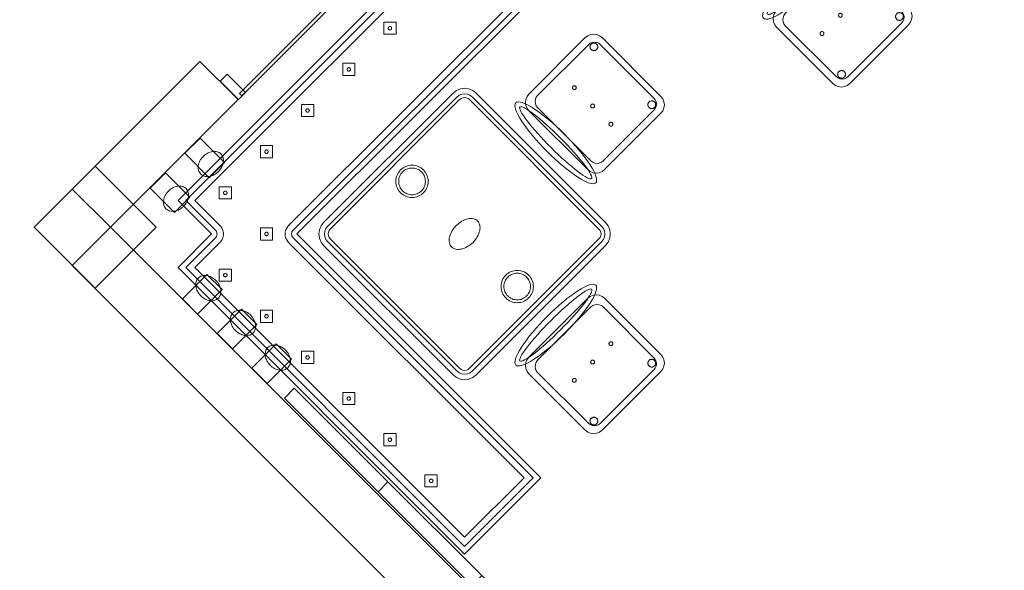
# Model space of a CAD drawing. Header units: metres. Extents: x 2172.2 to 2210.6, y 415.3 to 458.1.
# Tile 36 of 67: x 2172.4 to 2177, y 447.9 to 450.5. Entities that reach past the tile are written whole.
import ezdxf

# ---------------------------------------------------------------- set-up
doc = ezdxf.new("R2010")
doc.units = ezdxf.units.M
for name, color, linetype, lineweight in [('NC_N1_BANQUETTES', 7, 'CONTINUOUS', 13), ('NC_N1_CHAIRS', 7, 'CONTINUOUS', 13), ('NC_N1_COLUMNS', 7, 'CONTINUOUS', 25), ('NC_N1_GLAZING', 7, 'CONTINUOUS', 13), ('NC_N1_TABLES', 7, 'CONTINUOUS', 13), ('NC_N1_WALL_DECOR', 7, 'CONTINUOUS', 13), ('NC_N1_WALL_LIGHTS', 7, 'CONTINUOUS', 13), ('NC_N1_WALLS', 7, 'CONTINUOUS', 25)]:
    doc.layers.add(name, color=color, linetype=linetype, lineweight=lineweight)

# ---------------------------------------------------------------- blocks, each defined once
blk = doc.blocks.new('NC_N1_ARCHITECTURE')
at = {"layer": 'NC_N1_COLUMNS', "linetype": 'CONTINUOUS', "lineweight": -2}
blk.add_lwpolyline([(-17.257515, 15.798936), (-16.974674, 15.516096), (-17.257515, 15.233257), (-17.540321, 15.51613)], close=True, dxfattribs=at)
at = {"layer": 'NC_N1_GLAZING', "linetype": 'CONTINUOUS', "lineweight": -2}
blk.add_lwpolyline([(-13.837099, 18.887014), (-13.826492, 18.876408), (-16.576925, 16.125977), (-16.58753, 16.136581)], close=True, dxfattribs=at)
at = {"layer": 'NC_N1_WALLS', "linetype": 'CONTINUOUS', "lineweight": -2}
for points in [[(-17.186804, 15.516096), (-17.363581, 15.692873), (-16.771379, 16.285074), (-16.594603, 16.108297)], [(-16.678041, 16.194565), (-16.645514, 16.227093), (-16.560661, 16.142239), (-16.593187, 16.109713)], [(-17.430969, 6.977996), (-17.607746, 7.154773), (-13.39339, 11.369129), (-17.363581, 15.33932), (-17.186804, 15.516096), (-13.039837, 11.369129)]]:
    blk.add_lwpolyline(points, close=True, dxfattribs=at)
blk = doc.blocks.new('NC_N1_UNIQUE_WALL_COMPOSITION_04')
at = {"color": 0, "linetype": 'CONTINUOUS', "lineweight": -2}
blk.add_lwpolyline([(0.9225, -0.065), (0.9225, 0), (-0.9225, 0), (-0.9225, -0.065)], close=True, dxfattribs=at)
for points in [[(-0.3075, -0.065), (-0.3075, 0)], [(0.3075, -0.065), (0.3075, 0)]]:
    blk.add_lwpolyline(points, dxfattribs=at)
blk = doc.blocks.new('NC_N1_SCONCE')
at = {"color": 0, "linetype": 'CONTINUOUS', "lineweight": -2}
for points in [[(0.05, -0.16), (0.05, 0), (-0.05, 0), (-0.05, -0.16)], [(0.066, -0.12), (0.0657, -0.1151), (0.0647, -0.1102), (0.0632, -0.1055), (0.061, -0.1009), (0.0582, -0.0964), (0.0549, -0.0922), (0.051, -0.0883), (0.0467, -0.0846), (0.0419, -0.0813), (0.0367, -0.0784), (0.0311, -0.0759), (0.0253, -0.0738), (0.0192, -0.0722), (0.0129, -0.071), (0.0065, -0.0702), (0, -0.07), (-0.0065, -0.0702), (-0.0129, -0.071), (-0.0192, -0.0722), (-0.0253, -0.0738), (-0.0311, -0.0759), (-0.0367, -0.0784), (-0.0419, -0.0813), (-0.0467, -0.0846), (-0.051, -0.0883), (-0.0549, -0.0922), (-0.0582, -0.0964), (-0.061, -0.1009), (-0.0632, -0.1055), (-0.0647, -0.1102), (-0.0657, -0.1151), (-0.066, -0.12), (-0.0657, -0.1249), (-0.0647, -0.1298), (-0.0632, -0.1345), (-0.061, -0.1391), (-0.0582, -0.1436), (-0.0549, -0.1478), (-0.051, -0.1517), (-0.0467, -0.1554), (-0.0419, -0.1587), (-0.0367, -0.1616), (-0.0311, -0.1641), (-0.0253, -0.1662), (-0.0192, -0.1678), (-0.0129, -0.169), (-0.0065, -0.1698), (0, -0.17), (0.0065, -0.1698), (0.0129, -0.169), (0.0192, -0.1678), (0.0253, -0.1662), (0.0311, -0.1641), (0.0367, -0.1616), (0.0419, -0.1587), (0.0467, -0.1554), (0.051, -0.1517), (0.0549, -0.1478), (0.0582, -0.1436), (0.061, -0.1391), (0.0632, -0.1345), (0.0647, -0.1298), (0.0657, -0.1249)]]:
    blk.add_lwpolyline(points, close=True, dxfattribs=at)
blk = doc.blocks.new('NC_N1_ANNEX_L_BANQUETTE')
at = {"color": 0, "linetype": 'CONTINUOUS', "lineweight": -2}
for points in [[(-1.05, -0.83), (-1.05, 1.05), (-0.55, 1.05), (-0.55, -0.55), (1.05, -0.55), (1.05, -1.05), (-0.83, -1.05), (-0.83, -0.83)], [(-1.025, -0.805), (-1.025, 1.025), (-0.575, 1.025), (-0.575, -0.55), (-0.5749, -0.5525), (-0.5745, -0.5549), (-0.5739, -0.5573), (-0.5731, -0.5596), (-0.572, -0.5618), (-0.5708, -0.5639), (-0.5693, -0.5659), (-0.5677, -0.5677), (-0.5659, -0.5693), (-0.5639, -0.5708), (-0.5618, -0.572), (-0.5596, -0.5731), (-0.5573, -0.5739), (-0.5549, -0.5745), (-0.5525, -0.5749), (-0.55, -0.575), (1.025, -0.575), (1.025, -1.025), (-0.805, -1.025), (-0.805, -0.83), (-0.8051, -0.8275), (-0.8055, -0.8251), (-0.8061, -0.8227), (-0.8069, -0.8204), (-0.808, -0.8182), (-0.8092, -0.8161), (-0.8107, -0.8141), (-0.8123, -0.8123), (-0.8141, -0.8107), (-0.8161, -0.8092), (-0.8182, -0.808), (-0.8204, -0.8069), (-0.8227, -0.8061), (-0.8251, -0.8055), (-0.8275, -0.8051), (-0.83, -0.805)], [(-0.995, -0.775), (-0.995, 0.995), (-0.605, 0.995), (-0.605, -0.55), (-0.6047, -0.5554), (-0.6039, -0.5607), (-0.6026, -0.566), (-0.6008, -0.571), (-0.5985, -0.5759), (-0.5957, -0.5806), (-0.5925, -0.5849), (-0.5889, -0.5889), (-0.5849, -0.5925), (-0.5806, -0.5957), (-0.5759, -0.5985), (-0.571, -0.6008), (-0.566, -0.6026), (-0.5607, -0.6039), (-0.5554, -0.6047), (-0.55, -0.605), (0.995, -0.605), (0.995, -0.995), (-0.775, -0.995), (-0.775, -0.83), (-0.7753, -0.8246), (-0.7761, -0.8193), (-0.7774, -0.814), (-0.7792, -0.809), (-0.7815, -0.8041), (-0.7843, -0.7994), (-0.7875, -0.7951), (-0.7911, -0.7911), (-0.7951, -0.7875), (-0.7994, -0.7843), (-0.8041, -0.7815), (-0.809, -0.7792), (-0.814, -0.7774), (-0.8193, -0.7761), (-0.8246, -0.7753), (-0.83, -0.775)], [(-0.92, 0.66), (-0.88, 0.7), (-0.92, 0.74), (-0.96, 0.7)], [(-0.912, 0.7), (-0.912, 0.6992), (-0.9122, 0.6984), (-0.9123, 0.6977), (-0.9126, 0.6969), (-0.9129, 0.6962), (-0.9133, 0.6956), (-0.9138, 0.6949), (-0.9143, 0.6943), (-0.9149, 0.6938), (-0.9156, 0.6933), (-0.9162, 0.6929), (-0.9169, 0.6926), (-0.9177, 0.6923), (-0.9184, 0.6922), (-0.9192, 0.692), (-0.92, 0.692), (-0.9208, 0.692), (-0.9216, 0.6922), (-0.9223, 0.6923), (-0.9231, 0.6926), (-0.9238, 0.6929), (-0.9244, 0.6933), (-0.9251, 0.6938), (-0.9257, 0.6943), (-0.9262, 0.6949), (-0.9267, 0.6956), (-0.9271, 0.6962), (-0.9274, 0.6969), (-0.9277, 0.6977), (-0.9278, 0.6984), (-0.928, 0.6992), (-0.928, 0.7), (-0.928, 0.7008), (-0.9278, 0.7016), (-0.9277, 0.7023), (-0.9274, 0.7031), (-0.9271, 0.7038), (-0.9267, 0.7044), (-0.9262, 0.7051), (-0.9257, 0.7057), (-0.9251, 0.7062), (-0.9244, 0.7067), (-0.9238, 0.7071), (-0.9231, 0.7074), (-0.9223, 0.7077), (-0.9216, 0.7078), (-0.9208, 0.708), (-0.92, 0.708), (-0.9192, 0.708), (-0.9184, 0.7078), (-0.9177, 0.7077), (-0.9169, 0.7074), (-0.9162, 0.7071), (-0.9156, 0.7067), (-0.9149, 0.7062), (-0.9143, 0.7057), (-0.9138, 0.7051), (-0.9133, 0.7044), (-0.9129, 0.7038), (-0.9126, 0.7031), (-0.9123, 0.7023), (-0.9122, 0.7016), (-0.912, 0.7008)], [(-0.92, 0.39), (-0.88, 0.43), (-0.92, 0.47), (-0.96, 0.43)], [(-0.912, 0.43), (-0.912, 0.4292), (-0.9122, 0.4284), (-0.9123, 0.4277), (-0.9126, 0.4269), (-0.9129, 0.4262), (-0.9133, 0.4256), (-0.9138, 0.4249), (-0.9143, 0.4243), (-0.9149, 0.4238), (-0.9156, 0.4233), (-0.9162, 0.4229), (-0.9169, 0.4226), (-0.9177, 0.4223), (-0.9184, 0.4222), (-0.9192, 0.422), (-0.92, 0.422), (-0.9208, 0.422), (-0.9216, 0.4222), (-0.9223, 0.4223), (-0.9231, 0.4226), (-0.9238, 0.4229), (-0.9244, 0.4233), (-0.9251, 0.4238), (-0.9257, 0.4243), (-0.9262, 0.4249), (-0.9267, 0.4256), (-0.9271, 0.4262), (-0.9274, 0.4269), (-0.9277, 0.4277), (-0.9278, 0.4284), (-0.928, 0.4292), (-0.928, 0.43), (-0.928, 0.4308), (-0.9278, 0.4316), (-0.9277, 0.4323), (-0.9274, 0.4331), (-0.9271, 0.4338), (-0.9267, 0.4344), (-0.9262, 0.4351), (-0.9257, 0.4357), (-0.9251, 0.4362), (-0.9244, 0.4367), (-0.9238, 0.4371), (-0.9231, 0.4374), (-0.9223, 0.4377), (-0.9216, 0.4378), (-0.9208, 0.438), (-0.92, 0.438), (-0.9192, 0.438), (-0.9184, 0.4378), (-0.9177, 0.4377), (-0.9169, 0.4374), (-0.9162, 0.4371), (-0.9156, 0.4367), (-0.9149, 0.4362), (-0.9143, 0.4357), (-0.9138, 0.4351), (-0.9133, 0.4344), (-0.9129, 0.4338), (-0.9126, 0.4331), (-0.9123, 0.4323), (-0.9122, 0.4316), (-0.912, 0.4308)], [(-0.92, 0.12), (-0.88, 0.16), (-0.92, 0.2), (-0.96, 0.16)], [(-0.912, 0.16), (-0.912, 0.1592), (-0.9122, 0.1584), (-0.9123, 0.1577), (-0.9126, 0.1569), (-0.9129, 0.1562), (-0.9133, 0.1556), (-0.9138, 0.1549), (-0.9143, 0.1543), (-0.9149, 0.1538), (-0.9156, 0.1533), (-0.9162, 0.1529), (-0.9169, 0.1526), (-0.9177, 0.1523), (-0.9184, 0.1522), (-0.9192, 0.152), (-0.92, 0.152), (-0.9208, 0.152), (-0.9216, 0.1522), (-0.9223, 0.1523), (-0.9231, 0.1526), (-0.9238, 0.1529), (-0.9244, 0.1533), (-0.9251, 0.1538), (-0.9257, 0.1543), (-0.9262, 0.1549), (-0.9267, 0.1556), (-0.9271, 0.1562), (-0.9274, 0.1569), (-0.9277, 0.1577), (-0.9278, 0.1584), (-0.928, 0.1592), (-0.928, 0.16), (-0.928, 0.1608), (-0.9278, 0.1616), (-0.9277, 0.1623), (-0.9274, 0.1631), (-0.9271, 0.1638), (-0.9267, 0.1644), (-0.9262, 0.1651), (-0.9257, 0.1657), (-0.9251, 0.1662), (-0.9244, 0.1667), (-0.9238, 0.1671), (-0.9231, 0.1674), (-0.9223, 0.1677), (-0.9216, 0.1678), (-0.9208, 0.168), (-0.92, 0.168), (-0.9192, 0.168), (-0.9184, 0.1678), (-0.9177, 0.1677), (-0.9169, 0.1674), (-0.9162, 0.1671), (-0.9156, 0.1667), (-0.9149, 0.1662), (-0.9143, 0.1657), (-0.9138, 0.1651), (-0.9133, 0.1644), (-0.9129, 0.1638), (-0.9126, 0.1631), (-0.9123, 0.1623), (-0.9122, 0.1616), (-0.912, 0.1608)], [(-0.92, -0.15), (-0.88, -0.11), (-0.92, -0.07), (-0.96, -0.11)], [(-0.912, -0.11), (-0.912, -0.1108), (-0.9122, -0.1116), (-0.9123, -0.1123), (-0.9126, -0.1131), (-0.9129, -0.1138), (-0.9133, -0.1144), (-0.9138, -0.1151), (-0.9143, -0.1157), (-0.9149, -0.1162), (-0.9156, -0.1167), (-0.9162, -0.1171), (-0.9169, -0.1174), (-0.9177, -0.1177), (-0.9184, -0.1178), (-0.9192, -0.118), (-0.92, -0.118), (-0.9208, -0.118), (-0.9216, -0.1178), (-0.9223, -0.1177), (-0.9231, -0.1174), (-0.9238, -0.1171), (-0.9244, -0.1167), (-0.9251, -0.1162), (-0.9257, -0.1157), (-0.9262, -0.1151), (-0.9267, -0.1144), (-0.9271, -0.1138), (-0.9274, -0.1131), (-0.9277, -0.1123), (-0.9278, -0.1116), (-0.928, -0.1108), (-0.928, -0.11), (-0.928, -0.1092), (-0.9278, -0.1084), (-0.9277, -0.1077), (-0.9274, -0.1069), (-0.9271, -0.1062), (-0.9267, -0.1056), (-0.9262, -0.1049), (-0.9257, -0.1043), (-0.9251, -0.1038), (-0.9244, -0.1033), (-0.9238, -0.1029), (-0.9231, -0.1026), (-0.9223, -0.1023), (-0.9216, -0.1022), (-0.9208, -0.102), (-0.92, -0.102), (-0.9192, -0.102), (-0.9184, -0.1022), (-0.9177, -0.1023), (-0.9169, -0.1026), (-0.9162, -0.1029), (-0.9156, -0.1033), (-0.9149, -0.1038), (-0.9143, -0.1043), (-0.9138, -0.1049), (-0.9133, -0.1056), (-0.9129, -0.1062), (-0.9126, -0.1069), (-0.9123, -0.1077), (-0.9122, -0.1084), (-0.912, -0.1092)], [(-0.92, -0.42), (-0.88, -0.38), (-0.92, -0.34), (-0.96, -0.38)], [(-0.912, -0.38), (-0.912, -0.3808), (-0.9122, -0.3816), (-0.9123, -0.3823), (-0.9126, -0.3831), (-0.9129, -0.3838), (-0.9133, -0.3844), (-0.9138, -0.3851), (-0.9143, -0.3857), (-0.9149, -0.3862), (-0.9156, -0.3867), (-0.9162, -0.3871), (-0.9169, -0.3874), (-0.9177, -0.3877), (-0.9184, -0.3878), (-0.9192, -0.388), (-0.92, -0.388), (-0.9208, -0.388), (-0.9216, -0.3878), (-0.9223, -0.3877), (-0.9231, -0.3874), (-0.9238, -0.3871), (-0.9244, -0.3867), (-0.9251, -0.3862), (-0.9257, -0.3857), (-0.9262, -0.3851), (-0.9267, -0.3844), (-0.9271, -0.3838), (-0.9274, -0.3831), (-0.9277, -0.3823), (-0.9278, -0.3816), (-0.928, -0.3808), (-0.928, -0.38), (-0.928, -0.3792), (-0.9278, -0.3784), (-0.9277, -0.3777), (-0.9274, -0.3769), (-0.9271, -0.3762), (-0.9267, -0.3756), (-0.9262, -0.3749), (-0.9257, -0.3743), (-0.9251, -0.3738), (-0.9244, -0.3733), (-0.9238, -0.3729), (-0.9231, -0.3726), (-0.9223, -0.3723), (-0.9216, -0.3722), (-0.9208, -0.372), (-0.92, -0.372), (-0.9192, -0.372), (-0.9184, -0.3722), (-0.9177, -0.3723), (-0.9169, -0.3726), (-0.9162, -0.3729), (-0.9156, -0.3733), (-0.9149, -0.3738), (-0.9143, -0.3743), (-0.9138, -0.3749), (-0.9133, -0.3756), (-0.9129, -0.3762), (-0.9126, -0.3769), (-0.9123, -0.3777), (-0.9122, -0.3784), (-0.912, -0.3792)], [(-0.92, -0.69), (-0.88, -0.65), (-0.92, -0.61), (-0.96, -0.65)], [(-0.65, -0.69), (-0.61, -0.65), (-0.65, -0.61), (-0.69, -0.65)], [(-0.912, -0.65), (-0.912, -0.6508), (-0.9122, -0.6516), (-0.9123, -0.6523), (-0.9126, -0.6531), (-0.9129, -0.6538), (-0.9133, -0.6544), (-0.9138, -0.6551), (-0.9143, -0.6557), (-0.9149, -0.6562), (-0.9156, -0.6567), (-0.9162, -0.6571), (-0.9169, -0.6574), (-0.9177, -0.6577), (-0.9184, -0.6578), (-0.9192, -0.658), (-0.92, -0.658), (-0.9208, -0.658), (-0.9216, -0.6578), (-0.9223, -0.6577), (-0.9231, -0.6574), (-0.9238, -0.6571), (-0.9244, -0.6567), (-0.9251, -0.6562), (-0.9257, -0.6557), (-0.9262, -0.6551), (-0.9267, -0.6544), (-0.9271, -0.6538), (-0.9274, -0.6531), (-0.9277, -0.6523), (-0.9278, -0.6516), (-0.928, -0.6508), (-0.928, -0.65), (-0.928, -0.6492), (-0.9278, -0.6484), (-0.9277, -0.6477), (-0.9274, -0.6469), (-0.9271, -0.6462), (-0.9267, -0.6456), (-0.9262, -0.6449), (-0.9257, -0.6443), (-0.9251, -0.6438), (-0.9244, -0.6433), (-0.9238, -0.6429), (-0.9231, -0.6426), (-0.9223, -0.6423), (-0.9216, -0.6422), (-0.9208, -0.642), (-0.92, -0.642), (-0.9192, -0.642), (-0.9184, -0.6422), (-0.9177, -0.6423), (-0.9169, -0.6426), (-0.9162, -0.6429), (-0.9156, -0.6433), (-0.9149, -0.6438), (-0.9143, -0.6443), (-0.9138, -0.6449), (-0.9133, -0.6456), (-0.9129, -0.6462), (-0.9126, -0.6469), (-0.9123, -0.6477), (-0.9122, -0.6484), (-0.912, -0.6492)], [(-0.642, -0.65), (-0.642, -0.6508), (-0.6422, -0.6516), (-0.6423, -0.6523), (-0.6426, -0.6531), (-0.6429, -0.6538), (-0.6433, -0.6544), (-0.6438, -0.6551), (-0.6443, -0.6557), (-0.6449, -0.6562), (-0.6456, -0.6567), (-0.6462, -0.6571), (-0.6469, -0.6574), (-0.6477, -0.6577), (-0.6484, -0.6578), (-0.6492, -0.658), (-0.65, -0.658), (-0.6508, -0.658), (-0.6516, -0.6578), (-0.6523, -0.6577), (-0.6531, -0.6574), (-0.6538, -0.6571), (-0.6544, -0.6567), (-0.6551, -0.6562), (-0.6557, -0.6557), (-0.6562, -0.6551), (-0.6567, -0.6544), (-0.6571, -0.6538), (-0.6574, -0.6531), (-0.6577, -0.6523), (-0.6578, -0.6516), (-0.658, -0.6508), (-0.658, -0.65), (-0.658, -0.6492), (-0.6578, -0.6484), (-0.6577, -0.6477), (-0.6574, -0.6469), (-0.6571, -0.6462), (-0.6567, -0.6456), (-0.6562, -0.6449), (-0.6557, -0.6443), (-0.6551, -0.6438), (-0.6544, -0.6433), (-0.6538, -0.6429), (-0.6531, -0.6426), (-0.6523, -0.6423), (-0.6516, -0.6422), (-0.6508, -0.642), (-0.65, -0.642), (-0.6492, -0.642), (-0.6484, -0.6422), (-0.6477, -0.6423), (-0.6469, -0.6426), (-0.6462, -0.6429), (-0.6456, -0.6433), (-0.6449, -0.6438), (-0.6443, -0.6443), (-0.6438, -0.6449), (-0.6433, -0.6456), (-0.6429, -0.6462), (-0.6426, -0.6469), (-0.6423, -0.6477), (-0.6422, -0.6484), (-0.642, -0.6492)], [(-0.65, -0.96), (-0.61, -0.92), (-0.65, -0.88), (-0.69, -0.92)], [(-0.642, -0.92), (-0.642, -0.9208), (-0.6422, -0.9216), (-0.6423, -0.9223), (-0.6426, -0.9231), (-0.6429, -0.9238), (-0.6433, -0.9244), (-0.6438, -0.9251), (-0.6443, -0.9257), (-0.6449, -0.9262), (-0.6456, -0.9267), (-0.6462, -0.9271), (-0.6469, -0.9274), (-0.6477, -0.9277), (-0.6484, -0.9278), (-0.6492, -0.928), (-0.65, -0.928), (-0.6508, -0.928), (-0.6516, -0.9278), (-0.6523, -0.9277), (-0.6531, -0.9274), (-0.6538, -0.9271), (-0.6544, -0.9267), (-0.6551, -0.9262), (-0.6557, -0.9257), (-0.6562, -0.9251), (-0.6567, -0.9244), (-0.6571, -0.9238), (-0.6574, -0.9231), (-0.6577, -0.9223), (-0.6578, -0.9216), (-0.658, -0.9208), (-0.658, -0.92), (-0.658, -0.9192), (-0.6578, -0.9184), (-0.6577, -0.9177), (-0.6574, -0.9169), (-0.6571, -0.9162), (-0.6567, -0.9156), (-0.6562, -0.9149), (-0.6557, -0.9143), (-0.6551, -0.9138), (-0.6544, -0.9133), (-0.6538, -0.9129), (-0.6531, -0.9126), (-0.6523, -0.9123), (-0.6516, -0.9122), (-0.6508, -0.912), (-0.65, -0.912), (-0.6492, -0.912), (-0.6484, -0.9122), (-0.6477, -0.9123), (-0.6469, -0.9126), (-0.6462, -0.9129), (-0.6456, -0.9133), (-0.6449, -0.9138), (-0.6443, -0.9143), (-0.6438, -0.9149), (-0.6433, -0.9156), (-0.6429, -0.9162), (-0.6426, -0.9169), (-0.6423, -0.9177), (-0.6422, -0.9184), (-0.642, -0.9192)], [(-0.38, -0.96), (-0.34, -0.92), (-0.38, -0.88), (-0.42, -0.92)], [(-0.372, -0.92), (-0.372, -0.9208), (-0.3722, -0.9216), (-0.3723, -0.9223), (-0.3726, -0.9231), (-0.3729, -0.9238), (-0.3733, -0.9244), (-0.3738, -0.9251), (-0.3743, -0.9257), (-0.3749, -0.9262), (-0.3756, -0.9267), (-0.3762, -0.9271), (-0.3769, -0.9274), (-0.3777, -0.9277), (-0.3784, -0.9278), (-0.3792, -0.928), (-0.38, -0.928), (-0.3808, -0.928), (-0.3816, -0.9278), (-0.3823, -0.9277), (-0.3831, -0.9274), (-0.3838, -0.9271), (-0.3844, -0.9267), (-0.3851, -0.9262), (-0.3857, -0.9257), (-0.3862, -0.9251), (-0.3867, -0.9244), (-0.3871, -0.9238), (-0.3874, -0.9231), (-0.3877, -0.9223), (-0.3878, -0.9216), (-0.388, -0.9208), (-0.388, -0.92), (-0.388, -0.9192), (-0.3878, -0.9184), (-0.3877, -0.9177), (-0.3874, -0.9169), (-0.3871, -0.9162), (-0.3867, -0.9156), (-0.3862, -0.9149), (-0.3857, -0.9143), (-0.3851, -0.9138), (-0.3844, -0.9133), (-0.3838, -0.9129), (-0.3831, -0.9126), (-0.3823, -0.9123), (-0.3816, -0.9122), (-0.3808, -0.912), (-0.38, -0.912), (-0.3792, -0.912), (-0.3784, -0.9122), (-0.3777, -0.9123), (-0.3769, -0.9126), (-0.3762, -0.9129), (-0.3756, -0.9133), (-0.3749, -0.9138), (-0.3743, -0.9143), (-0.3738, -0.9149), (-0.3733, -0.9156), (-0.3729, -0.9162), (-0.3726, -0.9169), (-0.3723, -0.9177), (-0.3722, -0.9184), (-0.372, -0.9192)], [(-0.11, -0.96), (-0.07, -0.92), (-0.11, -0.88), (-0.15, -0.92)], [(-0.102, -0.92), (-0.102, -0.9208), (-0.1022, -0.9216), (-0.1023, -0.9223), (-0.1026, -0.9231), (-0.1029, -0.9238), (-0.1033, -0.9244), (-0.1038, -0.9251), (-0.1043, -0.9257), (-0.1049, -0.9262), (-0.1056, -0.9267), (-0.1062, -0.9271), (-0.1069, -0.9274), (-0.1077, -0.9277), (-0.1084, -0.9278), (-0.1092, -0.928), (-0.11, -0.928), (-0.1108, -0.928), (-0.1116, -0.9278), (-0.1123, -0.9277), (-0.1131, -0.9274), (-0.1138, -0.9271), (-0.1144, -0.9267), (-0.1151, -0.9262), (-0.1157, -0.9257), (-0.1162, -0.9251), (-0.1167, -0.9244), (-0.1171, -0.9238), (-0.1174, -0.9231), (-0.1177, -0.9223), (-0.1178, -0.9216), (-0.118, -0.9208), (-0.118, -0.92), (-0.118, -0.9192), (-0.1178, -0.9184), (-0.1177, -0.9177), (-0.1174, -0.9169), (-0.1171, -0.9162), (-0.1167, -0.9156), (-0.1162, -0.9149), (-0.1157, -0.9143), (-0.1151, -0.9138), (-0.1144, -0.9133), (-0.1138, -0.9129), (-0.1131, -0.9126), (-0.1123, -0.9123), (-0.1116, -0.9122), (-0.1108, -0.912), (-0.11, -0.912), (-0.1092, -0.912), (-0.1084, -0.9122), (-0.1077, -0.9123), (-0.1069, -0.9126), (-0.1062, -0.9129), (-0.1056, -0.9133), (-0.1049, -0.9138), (-0.1043, -0.9143), (-0.1038, -0.9149), (-0.1033, -0.9156), (-0.1029, -0.9162), (-0.1026, -0.9169), (-0.1023, -0.9177), (-0.1022, -0.9184), (-0.102, -0.9192)], [(0.16, -0.96), (0.2, -0.92), (0.16, -0.88), (0.12, -0.92)], [(0.168, -0.92), (0.168, -0.9208), (0.1678, -0.9216), (0.1677, -0.9223), (0.1674, -0.9231), (0.1671, -0.9238), (0.1667, -0.9244), (0.1662, -0.9251), (0.1657, -0.9257), (0.1651, -0.9262), (0.1644, -0.9267), (0.1638, -0.9271), (0.1631, -0.9274), (0.1623, -0.9277), (0.1616, -0.9278), (0.1608, -0.928), (0.16, -0.928), (0.1592, -0.928), (0.1584, -0.9278), (0.1577, -0.9277), (0.1569, -0.9274), (0.1562, -0.9271), (0.1556, -0.9267), (0.1549, -0.9262), (0.1543, -0.9257), (0.1538, -0.9251), (0.1533, -0.9244), (0.1529, -0.9238), (0.1526, -0.9231), (0.1523, -0.9223), (0.1522, -0.9216), (0.152, -0.9208), (0.152, -0.92), (0.152, -0.9192), (0.1522, -0.9184), (0.1523, -0.9177), (0.1526, -0.9169), (0.1529, -0.9162), (0.1533, -0.9156), (0.1538, -0.9149), (0.1543, -0.9143), (0.1549, -0.9138), (0.1556, -0.9133), (0.1562, -0.9129), (0.1569, -0.9126), (0.1577, -0.9123), (0.1584, -0.9122), (0.1592, -0.912), (0.16, -0.912), (0.1608, -0.912), (0.1616, -0.9122), (0.1623, -0.9123), (0.1631, -0.9126), (0.1638, -0.9129), (0.1644, -0.9133), (0.1651, -0.9138), (0.1657, -0.9143), (0.1662, -0.9149), (0.1667, -0.9156), (0.1671, -0.9162), (0.1674, -0.9169), (0.1677, -0.9177), (0.1678, -0.9184), (0.168, -0.9192)], [(0.43, -0.96), (0.47, -0.92), (0.43, -0.88), (0.39, -0.92)], [(0.438, -0.92), (0.438, -0.9208), (0.4378, -0.9216), (0.4377, -0.9223), (0.4374, -0.9231), (0.4371, -0.9238), (0.4367, -0.9244), (0.4362, -0.9251), (0.4357, -0.9257), (0.4351, -0.9262), (0.4344, -0.9267), (0.4338, -0.9271), (0.4331, -0.9274), (0.4323, -0.9277), (0.4316, -0.9278), (0.4308, -0.928), (0.43, -0.928), (0.4292, -0.928), (0.4284, -0.9278), (0.4277, -0.9277), (0.4269, -0.9274), (0.4262, -0.9271), (0.4256, -0.9267), (0.4249, -0.9262), (0.4243, -0.9257), (0.4238, -0.9251), (0.4233, -0.9244), (0.4229, -0.9238), (0.4226, -0.9231), (0.4223, -0.9223), (0.4222, -0.9216), (0.422, -0.9208), (0.422, -0.92), (0.422, -0.9192), (0.4222, -0.9184), (0.4223, -0.9177), (0.4226, -0.9169), (0.4229, -0.9162), (0.4233, -0.9156), (0.4238, -0.9149), (0.4243, -0.9143), (0.4249, -0.9138), (0.4256, -0.9133), (0.4262, -0.9129), (0.4269, -0.9126), (0.4277, -0.9123), (0.4284, -0.9122), (0.4292, -0.912), (0.43, -0.912), (0.4308, -0.912), (0.4316, -0.9122), (0.4323, -0.9123), (0.4331, -0.9126), (0.4338, -0.9129), (0.4344, -0.9133), (0.4351, -0.9138), (0.4357, -0.9143), (0.4362, -0.9149), (0.4367, -0.9156), (0.4371, -0.9162), (0.4374, -0.9169), (0.4377, -0.9177), (0.4378, -0.9184), (0.438, -0.9192)], [(0.7, -0.96), (0.74, -0.92), (0.7, -0.88), (0.66, -0.92)], [(0.708, -0.92), (0.708, -0.9208), (0.7078, -0.9216), (0.7077, -0.9223), (0.7074, -0.9231), (0.7071, -0.9238), (0.7067, -0.9244), (0.7062, -0.9251), (0.7057, -0.9257), (0.7051, -0.9262), (0.7044, -0.9267), (0.7038, -0.9271), (0.7031, -0.9274), (0.7023, -0.9277), (0.7016, -0.9278), (0.7008, -0.928), (0.7, -0.928), (0.6992, -0.928), (0.6984, -0.9278), (0.6977, -0.9277), (0.6969, -0.9274), (0.6962, -0.9271), (0.6956, -0.9267), (0.6949, -0.9262), (0.6943, -0.9257), (0.6938, -0.9251), (0.6933, -0.9244), (0.6929, -0.9238), (0.6926, -0.9231), (0.6923, -0.9223), (0.6922, -0.9216), (0.692, -0.9208), (0.692, -0.92), (0.692, -0.9192), (0.6922, -0.9184), (0.6923, -0.9177), (0.6926, -0.9169), (0.6929, -0.9162), (0.6933, -0.9156), (0.6938, -0.9149), (0.6943, -0.9143), (0.6949, -0.9138), (0.6956, -0.9133), (0.6962, -0.9129), (0.6969, -0.9126), (0.6977, -0.9123), (0.6984, -0.9122), (0.6992, -0.912), (0.7, -0.912), (0.7008, -0.912), (0.7016, -0.9122), (0.7023, -0.9123), (0.7031, -0.9126), (0.7038, -0.9129), (0.7044, -0.9133), (0.7051, -0.9138), (0.7057, -0.9143), (0.7062, -0.9149), (0.7067, -0.9156), (0.7071, -0.9162), (0.7074, -0.9169), (0.7077, -0.9177), (0.7078, -0.9184), (0.708, -0.9192)]]:
    blk.add_lwpolyline(points, close=True, dxfattribs=at)
blk = doc.blocks.new('NC_N1_TABLE_SQUARE')
at = {"color": 0, "linetype": 'CONTINUOUS', "lineweight": -2}
for points in [[(0.425, -0.5), (-0.425, -0.5), (-0.4444, -0.4974), (-0.4625, -0.49), (-0.478, -0.478), (-0.49, -0.4625), (-0.4974, -0.4444), (-0.5, -0.425), (-0.5, 0.425), (-0.4974, 0.4444), (-0.49, 0.4625), (-0.478, 0.478), (-0.4625, 0.49), (-0.4444, 0.4974), (-0.425, 0.5), (0.425, 0.5), (0.4444, 0.4974), (0.4625, 0.49), (0.478, 0.478), (0.49, 0.4625), (0.4974, 0.4444), (0.5, 0.425), (0.5, -0.425), (0.4974, -0.4444), (0.49, -0.4625), (0.478, -0.478), (0.4625, -0.49), (0.4444, -0.4974)], [(0.4234, -0.475), (-0.4234, -0.475), (-0.4379, -0.4731), (-0.4499, -0.4681), (-0.4602, -0.4602), (-0.4681, -0.4499), (-0.4731, -0.4379), (-0.475, -0.4234), (-0.475, 0.4234), (-0.4731, 0.4379), (-0.4681, 0.4499), (-0.4602, 0.4602), (-0.4499, 0.4681), (-0.4379, 0.4731), (-0.4234, 0.475), (0.4234, 0.475), (0.4379, 0.4731), (0.4499, 0.4681), (0.4602, 0.4602), (0.4681, 0.4499), (0.4731, 0.4379), (0.475, 0.4234), (0.475, -0.4234), (0.4731, -0.4379), (0.4681, -0.4499), (0.4602, -0.4602), (0.4499, -0.4681), (0.4379, -0.4731)], [(0.4222, -0.457), (-0.4222, -0.457), (-0.4332, -0.4556), (-0.4408, -0.4524), (-0.4474, -0.4474), (-0.4524, -0.4408), (-0.4556, -0.4332), (-0.457, -0.4222), (-0.457, 0.4222), (-0.4556, 0.4332), (-0.4524, 0.4408), (-0.4474, 0.4474), (-0.4408, 0.4524), (-0.4332, 0.4556), (-0.4222, 0.457), (0.4222, 0.457), (0.4332, 0.4556), (0.4408, 0.4524), (0.4474, 0.4474), (0.4524, 0.4408), (0.4556, 0.4332), (0.457, 0.4222), (0.457, -0.4222), (0.4556, -0.4332), (0.4524, -0.4408), (0.4474, -0.4474), (0.4408, -0.4524), (0.4332, -0.4556)], [(0.075, 0.345), (0.0746, 0.3376), (0.0736, 0.3304), (0.0718, 0.3232), (0.0693, 0.3163), (0.0661, 0.3096), (0.0624, 0.3033), (0.058, 0.2974), (0.053, 0.292), (0.0476, 0.287), (0.0417, 0.2826), (0.0354, 0.2789), (0.0287, 0.2757), (0.0218, 0.2732), (0.0146, 0.2714), (0.0074, 0.2704), (0, 0.27), (-0.0074, 0.2704), (-0.0146, 0.2714), (-0.0218, 0.2732), (-0.0287, 0.2757), (-0.0354, 0.2789), (-0.0417, 0.2826), (-0.0476, 0.287), (-0.053, 0.292), (-0.058, 0.2974), (-0.0624, 0.3033), (-0.0661, 0.3096), (-0.0693, 0.3163), (-0.0718, 0.3232), (-0.0736, 0.3304), (-0.0746, 0.3376), (-0.075, 0.345), (-0.0746, 0.3524), (-0.0736, 0.3596), (-0.0718, 0.3668), (-0.0693, 0.3737), (-0.0661, 0.3804), (-0.0624, 0.3867), (-0.058, 0.3926), (-0.053, 0.398), (-0.0476, 0.403), (-0.0417, 0.4074), (-0.0354, 0.4111), (-0.0287, 0.4143), (-0.0218, 0.4168), (-0.0146, 0.4186), (-0.0074, 0.4196), (0, 0.42), (0.0074, 0.4196), (0.0146, 0.4186), (0.0218, 0.4168), (0.0287, 0.4143), (0.0354, 0.4111), (0.0417, 0.4074), (0.0476, 0.403), (0.053, 0.398), (0.058, 0.3926), (0.0624, 0.3867), (0.0661, 0.3804), (0.0693, 0.3737), (0.0718, 0.3668), (0.0736, 0.3596), (0.0746, 0.3524)], [(0.062, 0.345), (0.0617, 0.3389), (0.0608, 0.3329), (0.0593, 0.327), (0.0573, 0.3213), (0.0547, 0.3158), (0.0516, 0.3106), (0.0479, 0.3057), (0.0438, 0.3012), (0.0393, 0.2971), (0.0344, 0.2934), (0.0292, 0.2903), (0.0237, 0.2877), (0.018, 0.2857), (0.0121, 0.2842), (0.0061, 0.2833), (0, 0.283), (-0.0061, 0.2833), (-0.0121, 0.2842), (-0.018, 0.2857), (-0.0237, 0.2877), (-0.0292, 0.2903), (-0.0344, 0.2934), (-0.0393, 0.2971), (-0.0438, 0.3012), (-0.0479, 0.3057), (-0.0516, 0.3106), (-0.0547, 0.3158), (-0.0573, 0.3213), (-0.0593, 0.327), (-0.0608, 0.3329), (-0.0617, 0.3389), (-0.062, 0.345), (-0.0617, 0.3511), (-0.0608, 0.3571), (-0.0593, 0.363), (-0.0573, 0.3687), (-0.0547, 0.3742), (-0.0516, 0.3794), (-0.0479, 0.3843), (-0.0438, 0.3888), (-0.0393, 0.3929), (-0.0344, 0.3966), (-0.0292, 0.3997), (-0.0237, 0.4023), (-0.018, 0.4043), (-0.0121, 0.4058), (-0.0061, 0.4067), (0, 0.407), (0.0061, 0.4067), (0.0121, 0.4058), (0.018, 0.4043), (0.0237, 0.4023), (0.0292, 0.3997), (0.0344, 0.3966), (0.0393, 0.3929), (0.0438, 0.3888), (0.0479, 0.3843), (0.0516, 0.3794), (0.0547, 0.3742), (0.0573, 0.3687), (0.0593, 0.363), (0.0608, 0.3571), (0.0617, 0.3511)], [(0.085, 0), (0.0846, 0.0054), (0.0834, 0.0107), (0.0813, 0.016), (0.0785, 0.021), (0.075, 0.0259), (0.0707, 0.0306), (0.0657, 0.0349), (0.0601, 0.0389), (0.0539, 0.0425), (0.0472, 0.0457), (0.0401, 0.0485), (0.0325, 0.0508), (0.0247, 0.0526), (0.0166, 0.0539), (0.0083, 0.0547), (0, 0.055), (-0.0083, 0.0547), (-0.0166, 0.0539), (-0.0247, 0.0526), (-0.0325, 0.0508), (-0.0401, 0.0485), (-0.0472, 0.0457), (-0.0539, 0.0425), (-0.0601, 0.0389), (-0.0657, 0.0349), (-0.0707, 0.0306), (-0.075, 0.0259), (-0.0785, 0.021), (-0.0813, 0.016), (-0.0834, 0.0107), (-0.0846, 0.0054), (-0.085, 0), (-0.0846, -0.0054), (-0.0834, -0.0107), (-0.0813, -0.016), (-0.0785, -0.021), (-0.075, -0.0259), (-0.0707, -0.0306), (-0.0657, -0.0349), (-0.0601, -0.0389), (-0.0539, -0.0425), (-0.0472, -0.0457), (-0.0401, -0.0485), (-0.0325, -0.0508), (-0.0247, -0.0526), (-0.0166, -0.0539), (-0.0083, -0.0547), (0, -0.055), (0.0083, -0.0547), (0.0166, -0.0539), (0.0247, -0.0526), (0.0325, -0.0508), (0.0401, -0.0485), (0.0472, -0.0457), (0.0539, -0.0425), (0.0601, -0.0389), (0.0657, -0.0349), (0.0707, -0.0306), (0.075, -0.0259), (0.0785, -0.021), (0.0813, -0.016), (0.0834, -0.0107), (0.0846, -0.0054)], [(0.075, -0.345), (0.0746, -0.3524), (0.0736, -0.3596), (0.0718, -0.3668), (0.0693, -0.3737), (0.0661, -0.3804), (0.0624, -0.3867), (0.058, -0.3926), (0.053, -0.398), (0.0476, -0.403), (0.0417, -0.4074), (0.0354, -0.4111), (0.0287, -0.4143), (0.0218, -0.4168), (0.0146, -0.4186), (0.0074, -0.4196), (0, -0.42), (-0.0074, -0.4196), (-0.0146, -0.4186), (-0.0218, -0.4168), (-0.0287, -0.4143), (-0.0354, -0.4111), (-0.0417, -0.4074), (-0.0476, -0.403), (-0.053, -0.398), (-0.058, -0.3926), (-0.0624, -0.3867), (-0.0661, -0.3804), (-0.0693, -0.3737), (-0.0718, -0.3668), (-0.0736, -0.3596), (-0.0746, -0.3524), (-0.075, -0.345), (-0.0746, -0.3376), (-0.0736, -0.3304), (-0.0718, -0.3232), (-0.0693, -0.3163), (-0.0661, -0.3096), (-0.0624, -0.3033), (-0.058, -0.2974), (-0.053, -0.292), (-0.0476, -0.287), (-0.0417, -0.2826), (-0.0354, -0.2789), (-0.0287, -0.2757), (-0.0218, -0.2732), (-0.0146, -0.2714), (-0.0074, -0.2704), (0, -0.27), (0.0074, -0.2704), (0.0146, -0.2714), (0.0218, -0.2732), (0.0287, -0.2757), (0.0354, -0.2789), (0.0417, -0.2826), (0.0476, -0.287), (0.053, -0.292), (0.058, -0.2974), (0.0624, -0.3033), (0.0661, -0.3096), (0.0693, -0.3163), (0.0718, -0.3232), (0.0736, -0.3304), (0.0746, -0.3376)], [(0.062, -0.345), (0.0617, -0.3511), (0.0608, -0.3571), (0.0593, -0.363), (0.0573, -0.3687), (0.0547, -0.3742), (0.0516, -0.3794), (0.0479, -0.3843), (0.0438, -0.3888), (0.0393, -0.3929), (0.0344, -0.3966), (0.0292, -0.3997), (0.0237, -0.4023), (0.018, -0.4043), (0.0121, -0.4058), (0.0061, -0.4067), (0, -0.407), (-0.0061, -0.4067), (-0.0121, -0.4058), (-0.018, -0.4043), (-0.0237, -0.4023), (-0.0292, -0.3997), (-0.0344, -0.3966), (-0.0393, -0.3929), (-0.0438, -0.3888), (-0.0479, -0.3843), (-0.0516, -0.3794), (-0.0547, -0.3742), (-0.0573, -0.3687), (-0.0593, -0.363), (-0.0608, -0.3571), (-0.0617, -0.3511), (-0.062, -0.345), (-0.0617, -0.3389), (-0.0608, -0.3329), (-0.0593, -0.327), (-0.0573, -0.3213), (-0.0547, -0.3158), (-0.0516, -0.3106), (-0.0479, -0.3057), (-0.0438, -0.3012), (-0.0393, -0.2971), (-0.0344, -0.2934), (-0.0292, -0.2903), (-0.0237, -0.2877), (-0.018, -0.2857), (-0.0121, -0.2842), (-0.0061, -0.2833), (0, -0.283), (0.0061, -0.2833), (0.0121, -0.2842), (0.018, -0.2857), (0.0237, -0.2877), (0.0292, -0.2903), (0.0344, -0.2934), (0.0393, -0.2971), (0.0438, -0.3012), (0.0479, -0.3057), (0.0516, -0.3106), (0.0547, -0.3158), (0.0573, -0.3213), (0.0593, -0.327), (0.0608, -0.3329), (0.0617, -0.3389)]]:
    blk.add_lwpolyline(points, close=True, dxfattribs=at)
blk = doc.blocks.new('NC_N1_CHAIR_IVORY')
at = {"color": 0, "linetype": 'CONTINUOUS', "lineweight": -2}
for points in [[(0.262, 0.222), (0.2607, 0.2276), (0.257, 0.2331), (0.2507, 0.2385), (0.2421, 0.2438), (0.2311, 0.2489), (0.2178, 0.2537), (0.2025, 0.2582), (0.1853, 0.2623), (0.1662, 0.2661), (0.1456, 0.2694), (0.1235, 0.2723), (0.1003, 0.2747), (0.0761, 0.2765), (0.0511, 0.2779), (0.0257, 0.2787), (0, 0.279), (-0.0257, 0.2787), (-0.0511, 0.2779), (-0.0761, 0.2765), (-0.1003, 0.2747), (-0.1235, 0.2723), (-0.1456, 0.2694), (-0.1662, 0.2661), (-0.1853, 0.2623), (-0.2025, 0.2582), (-0.2178, 0.2537), (-0.2311, 0.2489), (-0.2421, 0.2438), (-0.2507, 0.2385), (-0.257, 0.2331), (-0.2607, 0.2276), (-0.262, 0.222), (-0.2607, 0.2164), (-0.257, 0.2109), (-0.2507, 0.2055), (-0.2421, 0.2002), (-0.2311, 0.1951), (-0.2178, 0.1903), (-0.2025, 0.1858), (-0.1853, 0.1817), (-0.1662, 0.1779), (-0.1456, 0.1746), (-0.1235, 0.1717), (-0.1003, 0.1693), (-0.0761, 0.1675), (-0.0511, 0.1661), (-0.0257, 0.1653), (0, 0.165), (0.0257, 0.1653), (0.0511, 0.1661), (0.0761, 0.1675), (0.1003, 0.1693), (0.1235, 0.1717), (0.1456, 0.1746), (0.1662, 0.1779), (0.1853, 0.1817), (0.2025, 0.1858), (0.2178, 0.1903), (0.2311, 0.1951), (0.2421, 0.2002), (0.2507, 0.2055), (0.257, 0.2109), (0.2607, 0.2164)], [(0.235, 0.222), (0.2339, 0.225), (0.2305, 0.228), (0.2249, 0.231), (0.2171, 0.2339), (0.2073, 0.2366), (0.1954, 0.2392), (0.1817, 0.2417), (0.1662, 0.2439), (0.1491, 0.246), (0.1306, 0.2478), (0.1108, 0.2493), (0.0899, 0.2506), (0.0682, 0.2517), (0.0458, 0.2524), (0.023, 0.2529), (0, 0.253), (-0.023, 0.2529), (-0.0458, 0.2524), (-0.0682, 0.2517), (-0.0899, 0.2506), (-0.1108, 0.2493), (-0.1306, 0.2478), (-0.1491, 0.246), (-0.1662, 0.2439), (-0.1817, 0.2417), (-0.1954, 0.2392), (-0.2073, 0.2366), (-0.2171, 0.2339), (-0.2249, 0.231), (-0.2305, 0.228), (-0.2339, 0.225), (-0.235, 0.222), (-0.2339, 0.219), (-0.2305, 0.216), (-0.2249, 0.213), (-0.2171, 0.2101), (-0.2073, 0.2074), (-0.1954, 0.2048), (-0.1817, 0.2023), (-0.1662, 0.2001), (-0.1491, 0.198), (-0.1306, 0.1962), (-0.1108, 0.1947), (-0.0899, 0.1934), (-0.0682, 0.1923), (-0.0458, 0.1916), (-0.023, 0.1911), (0, 0.191), (0.023, 0.1911), (0.0458, 0.1916), (0.0682, 0.1923), (0.0899, 0.1934), (0.1108, 0.1947), (0.1306, 0.1962), (0.1491, 0.198), (0.1662, 0.2001), (0.1817, 0.2023), (0.1954, 0.2048), (0.2073, 0.2074), (0.2171, 0.2101), (0.2249, 0.213), (0.2305, 0.216), (0.2339, 0.219)], [(0.193, -0.275), (-0.193, -0.275), (-0.2072, -0.2731), (-0.2205, -0.2676), (-0.2319, -0.2589), (-0.2406, -0.2475), (-0.2461, -0.2342), (-0.248, -0.22), (-0.248, 0.15), (-0.2461, 0.1642), (-0.2406, 0.1775), (-0.2319, 0.1889), (-0.2205, 0.1976), (-0.2072, 0.2031), (-0.193, 0.205), (0.193, 0.205), (0.2072, 0.2031), (0.2205, 0.1976), (0.2319, 0.1889), (0.2406, 0.1775), (0.2461, 0.1642), (0.248, 0.15), (0.248, -0.22), (0.2461, -0.2342), (0.2406, -0.2475), (0.2319, -0.2589), (0.2205, -0.2676), (0.2072, -0.2731)], [(0.175, -0.247), (-0.175, -0.247), (-0.1854, -0.2456), (-0.195, -0.2416), (-0.2033, -0.2353), (-0.2096, -0.227), (-0.2136, -0.2174), (-0.215, -0.207), (-0.215, 0.126), (-0.2136, 0.1364), (-0.2096, 0.146), (-0.2033, 0.1543), (-0.195, 0.1606), (-0.1854, 0.1646), (-0.175, 0.166), (0.175, 0.166), (0.1854, 0.1646), (0.195, 0.1606), (0.2033, 0.1543), (0.2096, 0.146), (0.2136, 0.1364), (0.215, 0.126), (0.215, -0.207), (0.2136, -0.2174), (0.2096, -0.227), (0.2033, -0.2353), (0.195, -0.2416), (0.1854, -0.2456)], [(-0.111, -0.02), (-0.111, -0.0209), (-0.1112, -0.0218), (-0.1114, -0.0226), (-0.1117, -0.0234), (-0.1121, -0.0242), (-0.1125, -0.025), (-0.113, -0.0257), (-0.1136, -0.0264), (-0.1143, -0.027), (-0.115, -0.0275), (-0.1158, -0.0279), (-0.1166, -0.0283), (-0.1174, -0.0286), (-0.1182, -0.0288), (-0.1191, -0.029), (-0.12, -0.029), (-0.1209, -0.029), (-0.1218, -0.0288), (-0.1226, -0.0286), (-0.1234, -0.0283), (-0.1242, -0.0279), (-0.125, -0.0275), (-0.1257, -0.027), (-0.1264, -0.0264), (-0.127, -0.0257), (-0.1275, -0.025), (-0.1279, -0.0242), (-0.1283, -0.0234), (-0.1286, -0.0226), (-0.1288, -0.0218), (-0.129, -0.0209), (-0.129, -0.02), (-0.129, -0.0191), (-0.1288, -0.0182), (-0.1286, -0.0174), (-0.1283, -0.0166), (-0.1279, -0.0158), (-0.1275, -0.015), (-0.127, -0.0143), (-0.1264, -0.0136), (-0.1257, -0.013), (-0.125, -0.0125), (-0.1242, -0.0121), (-0.1234, -0.0117), (-0.1226, -0.0114), (-0.1218, -0.0112), (-0.1209, -0.011), (-0.12, -0.011), (-0.1191, -0.011), (-0.1182, -0.0112), (-0.1174, -0.0114), (-0.1166, -0.0117), (-0.1158, -0.0121), (-0.115, -0.0125), (-0.1143, -0.013), (-0.1136, -0.0136), (-0.113, -0.0143), (-0.1125, -0.015), (-0.1121, -0.0158), (-0.1117, -0.0166), (-0.1114, -0.0174), (-0.1112, -0.0182), (-0.111, -0.0191)], [(0.009, -0.02), (0.009, -0.0209), (0.0088, -0.0218), (0.0086, -0.0226), (0.0083, -0.0234), (0.0079, -0.0242), (0.0075, -0.025), (0.007, -0.0257), (0.0064, -0.0264), (0.0057, -0.027), (0.005, -0.0275), (0.0042, -0.0279), (0.0034, -0.0283), (0.0026, -0.0286), (0.0018, -0.0288), (0.0009, -0.029), (0, -0.029), (-0.0009, -0.029), (-0.0018, -0.0288), (-0.0026, -0.0286), (-0.0034, -0.0283), (-0.0042, -0.0279), (-0.005, -0.0275), (-0.0057, -0.027), (-0.0064, -0.0264), (-0.007, -0.0257), (-0.0075, -0.025), (-0.0079, -0.0242), (-0.0083, -0.0234), (-0.0086, -0.0226), (-0.0088, -0.0218), (-0.009, -0.0209), (-0.009, -0.02), (-0.009, -0.0191), (-0.0088, -0.0182), (-0.0086, -0.0174), (-0.0083, -0.0166), (-0.0079, -0.0158), (-0.0075, -0.015), (-0.007, -0.0143), (-0.0064, -0.0136), (-0.0057, -0.013), (-0.005, -0.0125), (-0.0042, -0.0121), (-0.0034, -0.0117), (-0.0026, -0.0114), (-0.0018, -0.0112), (-0.0009, -0.011), (0, -0.011), (0.0009, -0.011), (0.0018, -0.0112), (0.0026, -0.0114), (0.0034, -0.0117), (0.0042, -0.0121), (0.005, -0.0125), (0.0057, -0.013), (0.0064, -0.0136), (0.007, -0.0143), (0.0075, -0.015), (0.0079, -0.0158), (0.0083, -0.0166), (0.0086, -0.0174), (0.0088, -0.0182), (0.009, -0.0191)], [(0.129, -0.02), (0.129, -0.0209), (0.1288, -0.0218), (0.1286, -0.0226), (0.1283, -0.0234), (0.1279, -0.0242), (0.1275, -0.025), (0.127, -0.0257), (0.1264, -0.0264), (0.1257, -0.027), (0.125, -0.0275), (0.1242, -0.0279), (0.1234, -0.0283), (0.1226, -0.0286), (0.1218, -0.0288), (0.1209, -0.029), (0.12, -0.029), (0.1191, -0.029), (0.1182, -0.0288), (0.1174, -0.0286), (0.1166, -0.0283), (0.1158, -0.0279), (0.115, -0.0275), (0.1143, -0.027), (0.1136, -0.0264), (0.113, -0.0257), (0.1125, -0.025), (0.1121, -0.0242), (0.1117, -0.0234), (0.1114, -0.0226), (0.1112, -0.0218), (0.111, -0.0209), (0.111, -0.02), (0.111, -0.0191), (0.1112, -0.0182), (0.1114, -0.0174), (0.1117, -0.0166), (0.1121, -0.0158), (0.1125, -0.015), (0.113, -0.0143), (0.1136, -0.0136), (0.1143, -0.013), (0.115, -0.0125), (0.1158, -0.0121), (0.1166, -0.0117), (0.1174, -0.0114), (0.1182, -0.0112), (0.1191, -0.011), (0.12, -0.011), (0.1209, -0.011), (0.1218, -0.0112), (0.1226, -0.0114), (0.1234, -0.0117), (0.1242, -0.0121), (0.125, -0.0125), (0.1257, -0.013), (0.1264, -0.0136), (0.127, -0.0143), (0.1275, -0.015), (0.1279, -0.0158), (0.1283, -0.0166), (0.1286, -0.0174), (0.1288, -0.0182), (0.129, -0.0191)], [(-0.172, -0.218), (-0.1721, -0.2198), (-0.1723, -0.2215), (-0.1728, -0.2232), (-0.1734, -0.2249), (-0.1741, -0.2265), (-0.175, -0.228), (-0.1761, -0.2294), (-0.1773, -0.2307), (-0.1786, -0.2319), (-0.18, -0.233), (-0.1815, -0.2339), (-0.1831, -0.2346), (-0.1848, -0.2352), (-0.1865, -0.2357), (-0.1882, -0.2359), (-0.19, -0.236), (-0.1918, -0.2359), (-0.1935, -0.2357), (-0.1952, -0.2352), (-0.1969, -0.2346), (-0.1985, -0.2339), (-0.2, -0.233), (-0.2014, -0.2319), (-0.2027, -0.2307), (-0.2039, -0.2294), (-0.205, -0.228), (-0.2059, -0.2265), (-0.2066, -0.2249), (-0.2072, -0.2232), (-0.2077, -0.2215), (-0.2079, -0.2198), (-0.208, -0.218), (-0.2079, -0.2162), (-0.2077, -0.2145), (-0.2072, -0.2128), (-0.2066, -0.2111), (-0.2059, -0.2095), (-0.205, -0.208), (-0.2039, -0.2066), (-0.2027, -0.2053), (-0.2014, -0.2041), (-0.2, -0.203), (-0.1985, -0.2021), (-0.1969, -0.2014), (-0.1952, -0.2008), (-0.1935, -0.2003), (-0.1918, -0.2001), (-0.19, -0.2), (-0.1882, -0.2001), (-0.1865, -0.2003), (-0.1848, -0.2008), (-0.1831, -0.2014), (-0.1815, -0.2021), (-0.18, -0.203), (-0.1786, -0.2041), (-0.1773, -0.2053), (-0.1761, -0.2066), (-0.175, -0.208), (-0.1741, -0.2095), (-0.1734, -0.2111), (-0.1728, -0.2128), (-0.1723, -0.2145), (-0.1721, -0.2162)], [(0.208, -0.218), (0.2079, -0.2198), (0.2077, -0.2215), (0.2072, -0.2232), (0.2066, -0.2249), (0.2059, -0.2265), (0.205, -0.228), (0.2039, -0.2294), (0.2027, -0.2307), (0.2014, -0.2319), (0.2, -0.233), (0.1985, -0.2339), (0.1969, -0.2346), (0.1952, -0.2352), (0.1935, -0.2357), (0.1918, -0.2359), (0.19, -0.236), (0.1882, -0.2359), (0.1865, -0.2357), (0.1848, -0.2352), (0.1831, -0.2346), (0.1815, -0.2339), (0.18, -0.233), (0.1786, -0.2319), (0.1773, -0.2307), (0.1761, -0.2294), (0.175, -0.228), (0.1741, -0.2265), (0.1734, -0.2249), (0.1728, -0.2232), (0.1723, -0.2215), (0.1721, -0.2198), (0.172, -0.218), (0.1721, -0.2162), (0.1723, -0.2145), (0.1728, -0.2128), (0.1734, -0.2111), (0.1741, -0.2095), (0.175, -0.208), (0.1761, -0.2066), (0.1773, -0.2053), (0.1786, -0.2041), (0.18, -0.203), (0.1815, -0.2021), (0.1831, -0.2014), (0.1848, -0.2008), (0.1865, -0.2003), (0.1882, -0.2001), (0.19, -0.2), (0.1918, -0.2001), (0.1935, -0.2003), (0.1952, -0.2008), (0.1969, -0.2014), (0.1985, -0.2021), (0.2, -0.203), (0.2014, -0.2041), (0.2027, -0.2053), (0.2039, -0.2066), (0.205, -0.208), (0.2059, -0.2095), (0.2066, -0.2111), (0.2072, -0.2128), (0.2077, -0.2145), (0.2079, -0.2162)]]:
    blk.add_lwpolyline(points, close=True, dxfattribs=at)

msp = doc.modelspace()

# ---------------------------------------------------------------- block references
at = {"layer": 'NC_N1_BANQUETTES', "linetype": 'CONTINUOUS', "yscale": -1, "rotation": 45}
msp.add_blockref('NC_N1_ANNEX_L_BANQUETTE', (2174.4564, 449.4851), dxfattribs=at)
at = {"layer": 'NC_N1_CHAIRS', "linetype": 'CONTINUOUS'}
for p, yscale, rotation in [((2176.1852, 450.514), -1.0000000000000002, -135), ((2175.0362, 450.065), -1, -45), ((2175.0362, 448.9053), -1.0000000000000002, -135)]:
    msp.add_blockref('NC_N1_CHAIR_IVORY', p, dxfattribs=dict(at, yscale=yscale, rotation=rotation))
at = {"layer": 'NC_N1_TABLES', "linetype": 'CONTINUOUS', "yscale": -1, "rotation": 45}
msp.add_blockref('NC_N1_TABLE_SQUARE', (2174.4564, 449.4851), dxfattribs=at)
at = {"layer": 'NC_N1_WALL_DECOR', "linetype": 'CONTINUOUS', "rotation": 135.0000000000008}
msp.add_blockref('NC_N1_UNIQUE_WALL_COMPOSITION_04', (2174.2724, 448.0717), dxfattribs=at)
at = {"layer": 'NC_N1_WALL_LIGHTS', "linetype": 'CONTINUOUS'}
for p, rotation in [((2173.194, 449.8948), 44.999999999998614), ((2173.0328, 449.7335), 44.999999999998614), ((2173.1824, 449.149), 135.0000000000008), ((2173.3437, 448.9878), 135.0000000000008), ((2173.5049, 448.8265), 135.0000000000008)]:
    msp.add_blockref('NC_N1_SCONCE', p, dxfattribs=dict(at, rotation=rotation))
at = {"layer": 'NC_N1_WALLS'}
msp.add_blockref('NC_N1_ARCHITECTURE', (2190, 434), dxfattribs=at)

doc.saveas('drawing.dxf')
